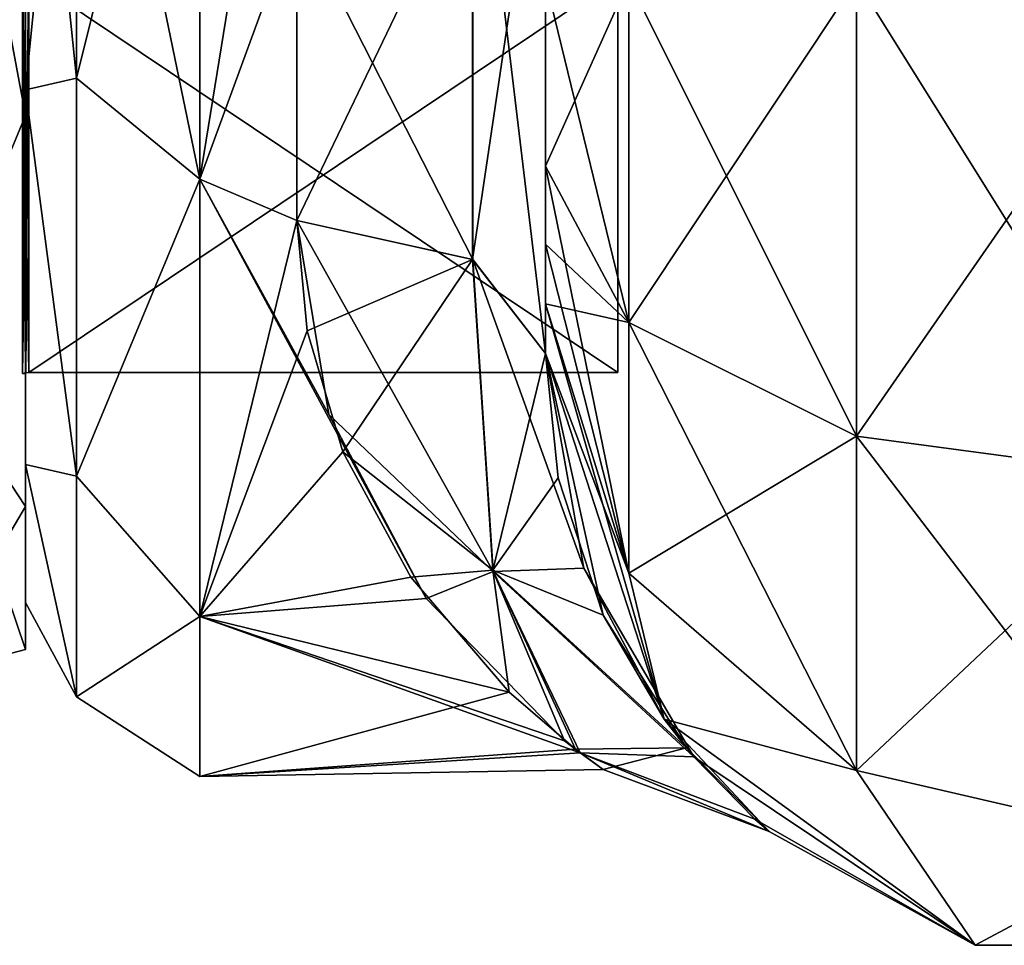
# Model space of a CAD drawing. Extents: x -23 to 700, y -1999 to -1.
# Tile 9 of 224: x 0 to 20, y -1999 to -1981. Entities that reach past the tile are written whole.
import ezdxf

# ---------------------------------------------------------------- set-up
doc = ezdxf.new("R2010")
doc.units = 0
doc.header["$LTSCALE"] = 5.485125
for name, color, linetype in [('1401', 7, 'CONTINUOUS'), ('1402', 7, 'CONTINUOUS'), ('1403', 7, 'CONTINUOUS'), ('1404', 7, 'CONTINUOUS'), ('1407', 7, 'CONTINUOUS'), ('1408', 7, 'CONTINUOUS'), ('1411', 7, 'CONTINUOUS'), ('1412', 7, 'CONTINUOUS'), ('1583', 7, 'CONTINUOUS'), ('1584', 7, 'CONTINUOUS'), ('850', 7, 'CONTINUOUS'), ('854', 7, 'CONTINUOUS'), ('855', 7, 'CONTINUOUS'), ('880', 7, 'CONTINUOUS'), ('881', 7, 'CONTINUOUS'), ('882', 7, 'CONTINUOUS'), ('885', 7, 'CONTINUOUS'), ('886', 7, 'CONTINUOUS'), ('887', 7, 'CONTINUOUS'), ('893', 7, 'CONTINUOUS')]:
    doc.layers.add(name, color=color, linetype=linetype)

msp = doc.modelspace()

# ---------------------------------------------------------------- linework, layer by layer
at = {"layer": '1401', "linetype": 'CONTINUOUS'}
for points in [[(0, -1961.279, -18.571), (0, -1964.05, -13.772), (0, -1982.721, -18.571), (0, -1961.279, -18.571)], [(0, -1982.721, 18.571), (0, -1979.95, 13.772), (0, -1961.279, 18.571), (0, -1982.721, 18.571)], [(0, -1972, 21.444), (0, -1982.721, 18.571), (0, -1961.279, 18.571), (0, -1972, 21.444)], [(0, -1972, -21.444), (0, -1961.279, -18.571), (0, -1982.721, -18.571), (0, -1972, -21.444)], [(0, -1964.05, -13.772), (0, -1979.95, -13.772), (0, -1982.721, -18.571), (0, -1964.05, -13.772)], [(0, -1979.95, -13.772), (0, -1987.902), (0, -1990.571, -10.723), (0, -1979.95, -13.772)], [(0, -1987.902), (0, -1979.95, 13.772), (0, -1993.444), (0, -1987.902)], [(0, -1982.721, -18.571), (0, -1979.95, -13.772), (0, -1990.571, -10.723), (0, -1982.721, -18.571)], [(0, -1993.444), (0, -1979.95, 13.772), (0, -1990.571, 10.723), (0, -1993.444)], [(0, -1990.571, 10.723), (0, -1979.95, 13.772), (0, -1982.721, 18.571), (0, -1990.571, 10.723)], [(0, -1987.902), (0, -1993.444), (0, -1990.571, -10.723), (0, -1987.902)]]:
    msp.add_3dface(points, dxfattribs=at)
at = {"layer": '1402', "linetype": 'CONTINUOUS'}
for points in [[(11.9, -1956.115), (11.9, -1964.058, 13.757), (11.9, -1987.885), (11.9, -1956.115)], [(11.9, -1956.115), (11.9, -1987.885), (11.9, -1979.942, -13.757), (11.9, -1956.115)], [(11.9, -1964.058, 13.757), (11.9, -1979.942, 13.757), (11.9, -1987.885), (11.9, -1964.058, 13.757)]]:
    msp.add_3dface(points, dxfattribs=at)
at = {"layer": '1403', "linetype": 'CONTINUOUS'}
for points in [[(11.9, -1987.885), (11.9, -1979.942, 13.757), (0.066, -1987.885), (11.9, -1987.885)], [(0.066, -1987.885), (11.9, -1979.942, 13.757), (0.066, -1979.942, 13.757), (0.066, -1987.885)]]:
    msp.add_3dface(points, dxfattribs=at)
at = {"layer": '1404', "linetype": 'CONTINUOUS'}
for points in [[(11.9, -1987.885), (0.066, -1987.885), (0.066, -1979.942, -13.757), (11.9, -1987.885)], [(11.9, -1979.942, -13.757), (11.9, -1987.885), (0.066, -1979.942, -13.757), (11.9, -1979.942, -13.757)]]:
    msp.add_3dface(points, dxfattribs=at)
at = {"layer": '1407', "linetype": 'CONTINUOUS'}
for points in [[(0, -1982.721, 18.571), (0, -1972, 21.444), (-2.009, -1987.535, 15.535), (0, -1982.721, 18.571)], [(-2.009, -1987.535, 15.535), (0, -1972, 21.444), (-2.009, -1972, 21.97), (-2.009, -1987.535, 15.535)], [(0, -1990.571, 10.723), (0, -1982.721, 18.571), (-2.009, -1987.535, 15.535), (0, -1990.571, 10.723)], [(-2.009, -1993.97, 0), (0, -1990.571, 10.723), (-2.009, -1987.535, 15.535), (-2.009, -1993.97, 0)], [(0, -1993.444), (0, -1990.571, 10.723), (-2.009, -1993.97, 0), (0, -1993.444)]]:
    msp.add_3dface(points, dxfattribs=at)
at = {"layer": '1408', "linetype": 'CONTINUOUS'}
for points in [[(0, -1972, -21.444), (0, -1982.721, -18.571), (-2.009, -1972, -21.97), (0, -1972, -21.444)], [(-2.009, -1972, -21.97), (0, -1982.721, -18.571), (-2.009, -1987.535, -15.535), (-2.009, -1972, -21.97)], [(0, -1982.721, -18.571), (0, -1990.571, -10.723), (-2.009, -1987.535, -15.535), (0, -1982.721, -18.571)], [(0, -1990.571, -10.723), (0, -1993.444), (-2.009, -1987.535, -15.535), (0, -1990.571, -10.723)], [(0, -1993.444), (-2.009, -1993.97, 0), (-2.009, -1987.535, -15.535), (0, -1993.444)]]:
    msp.add_3dface(points, dxfattribs=at)
at = {"layer": '1411', "linetype": 'CONTINUOUS'}
for points in [[(0.066, -1979.942, -13.757), (0.066, -1987.885), (-0.064, -1979.951, -13.772), (0.066, -1979.942, -13.757)], [(0.066, -1987.885), (0.001, -1987.889), (-0.064, -1979.951, -13.772), (0.066, -1987.885)], [(0.001, -1987.889), (-0.064, -1987.902), (-0.064, -1979.951, -13.772), (0.001, -1987.889)]]:
    msp.add_3dface(points, dxfattribs=at)
at = {"layer": '1412', "linetype": 'CONTINUOUS'}
for points in [[(0.001, -1987.889), (0.066, -1979.942, 13.757), (-0.064, -1987.902), (0.001, -1987.889)], [(-0.064, -1987.902), (0.066, -1979.942, 13.757), (-0.064, -1979.951, 13.772), (-0.064, -1987.902)], [(0.066, -1987.885), (0.066, -1979.942, 13.757), (0.001, -1987.889), (0.066, -1987.885)]]:
    msp.add_3dface(points, dxfattribs=at)
at = {"layer": '1583', "linetype": 'CONTINUOUS'}
for points in [[(0, -1979.95, 13.772), (0, -1987.902), (-0.064, -1979.951, 13.772), (0, -1979.95, 13.772)], [(0, -1987.902), (-0.064, -1987.902), (-0.064, -1979.951, 13.772), (0, -1987.902)]]:
    msp.add_3dface(points, dxfattribs=at)
at = {"layer": '1584', "linetype": 'CONTINUOUS'}
for points in [[(0, -1987.902), (0, -1979.95, -13.772), (-0.064, -1987.902), (0, -1987.902)], [(-0.064, -1987.902), (0, -1979.95, -13.772), (-0.064, -1979.951, -13.772), (-0.064, -1987.902)]]:
    msp.add_3dface(points, dxfattribs=at)
at = {"layer": '850', "linetype": 'CONTINUOUS'}
for points in [[(10.45, -1983.734, -60.5), (10.45, -1985.303, -59.303), (10.45, -1928.15, -61.5), (10.45, -1983.734, -60.5)], [(10.45, -1928.15, -61.5), (10.45, -1985.303, -59.303), (10.45, -1938.356, -58.772), (10.45, -1928.15, -61.5)], [(10.45, -1980, -61.5), (10.45, -1983.734, -60.5), (10.45, -1928.15, -61.5), (10.45, -1980, -61.5)], [(10.45, -1938.355, 58.773), (10.45, -1945.88, 51.282), (10.45, -1986.502, 57.73), (10.45, -1938.355, 58.773)], [(10.45, -1980, 61.5), (10.45, -1938.355, 58.773), (10.45, -1983.734, 60.5), (10.45, -1980, 61.5)], [(10.45, -1983.734, 60.5), (10.45, -1938.355, 58.773), (10.45, -1985.303, 59.303), (10.45, -1983.734, 60.5)], [(10.45, -1985.303, 59.303), (10.45, -1938.355, 58.773), (10.45, -1986.502, 57.73), (10.45, -1985.303, 59.303)], [(10.45, -1986.502, -57.73), (10.45, -1987.5, -54), (10.45, -1938.356, -58.772), (10.45, -1986.502, -57.73)], [(10.45, -1938.356, -58.772), (10.45, -1987.5, -54), (10.45, -1945.882, -51.279), (10.45, -1938.356, -58.772)], [(10.45, -1985.303, -59.303), (10.45, -1986.502, -57.73), (10.45, -1938.356, -58.772), (10.45, -1985.303, -59.303)], [(10.45, -1945.88, 51.282), (10.45, -1948.65, 41.002), (10.45, -1987.5, 54), (10.45, -1945.88, 51.282)], [(10.45, -1986.502, 57.73), (10.45, -1945.88, 51.282), (10.45, -1987.5, 54), (10.45, -1986.502, 57.73)], [(10.45, -1948.65, 41.002), (10.45, -1945.882, 30.721), (10.45, -1987.5, 54), (10.45, -1948.65, 41.002)], [(10.45, -1987.5, 54), (10.45, -1945.882, 30.721), (10.45, -1975.732, 28.753), (10.45, -1987.5, 54)], [(10.45, -1987.5, -54), (10.45, -1987.5, -24.51), (10.45, -1945.882, -51.279), (10.45, -1987.5, -54)], [(10.45, -1945.882, -51.279), (10.45, -1987.5, -24.51), (10.45, -1948.65, -40.998), (10.45, -1945.882, -51.279)], [(10.45, -1948.65, -40.998), (10.45, -1987.5, -24.51), (10.45, -1975.731, -28.753), (10.45, -1948.65, -40.998)], [(10.45, -1987.5, 24.51), (10.45, -1987.5, 54), (10.45, -1975.732, 28.753), (10.45, -1987.5, 24.51)]]:
    msp.add_3dface(points, dxfattribs=at)
at = {"layer": '854', "linetype": 'CONTINUOUS'}
for points in [[(0, -1951.5, 0), (0, -1954.269, -10.281), (0, -1992.5, 0), (0, -1951.5, 0)], [(0, -1954.269, 10.281), (0, -1951.5, 0), (0, -1989.731, 10.281), (0, -1954.269, 10.281)], [(0, -1989.731, 10.281), (0, -1951.5, 0), (0, -1992.5, 0), (0, -1989.731, 10.281)], [(0, -1954.269, -10.281), (0, -1961.796, -17.773), (0, -1989.731, -10.281), (0, -1954.269, -10.281)], [(0, -1992.5, 0), (0, -1954.269, -10.281), (0, -1989.731, -10.281), (0, -1992.5, 0)], [(0, -1961.797, 17.773), (0, -1954.269, 10.281), (0, -1982.204, 17.773), (0, -1961.797, 17.773)], [(0, -1982.204, 17.773), (0, -1954.269, 10.281), (0, -1989.731, 10.281), (0, -1982.204, 17.773)], [(0, -1961.796, -17.773), (0, -1972, -20.5), (0, -1982.203, -17.773), (0, -1961.796, -17.773)], [(0, -1989.731, -10.281), (0, -1961.796, -17.773), (0, -1982.203, -17.773), (0, -1989.731, -10.281)], [(0, -1972, 20.5), (0, -1961.797, 17.773), (0, -1982.204, 17.773), (0, -1972, 20.5)]]:
    msp.add_3dface(points, dxfattribs=at)
at = {"layer": '855', "linetype": 'CONTINUOUS'}
for points in [[(3.5, -1984, -20.785), (3.5, -1972, -24), (5.45, -1978.677, -23.052), (3.5, -1984, -20.785)], [(3.5, -1972, 24), (3.5, -1984, 20.785), (5.45, -1972, 24), (3.5, -1972, 24)], [(5.45, -1972, 24), (3.5, -1984, 20.785), (5.45, -1978.677, 23.052), (5.45, -1972, 24)], [(5.45, -1984.828, -20.284), (3.5, -1984, -20.785), (5.45, -1978.677, -23.052), (5.45, -1984.828, -20.284)], [(5.45, -1978.677, 23.052), (3.5, -1984, 20.785), (5.45, -1984.828, 20.284), (5.45, -1978.677, 23.052)], [(3.5, -1992.785, -12), (3.5, -1984, -20.785), (8.051, -1992.423, -12.606), (3.5, -1992.785, -12)], [(8.051, -1992.423, -12.606), (3.5, -1984, -20.785), (6.096, -1988.726, -17.212), (8.051, -1992.423, -12.606)], [(6.096, -1988.726, -17.212), (3.5, -1984, -20.785), (5.45, -1984.828, -20.284), (6.096, -1988.726, -17.212)], [(3.5, -1984, 20.785), (3.5, -1992.785, 12), (5.45, -1984.828, 20.284), (3.5, -1984, 20.785)], [(5.45, -1984.828, 20.284), (3.5, -1992.785, 12), (5.657, -1987.048, 18.697), (5.45, -1984.828, 20.284)], [(5.657, -1987.048, 18.697), (3.5, -1992.785, 12), (6.376, -1989.477, 16.448), (5.657, -1987.048, 18.697)], [(6.376, -1989.477, 16.448), (3.5, -1992.785, 12), (7.744, -1991.995, 13.273), (6.376, -1989.477, 16.448)], [(7.744, -1991.995, 13.273), (3.5, -1992.785, 12), (9.719, -1994.305, 8.86), (7.744, -1991.995, 13.273)], [(10.833, -1995.282, -5.825), (3.5, -1992.785, -12), (8.051, -1992.423, -12.606), (10.833, -1995.282, -5.825)], [(3.5, -1996, 0), (3.5, -1992.785, -12), (11.145, -1995.519, -4.781), (3.5, -1996, 0)], [(11.145, -1995.519, -4.781), (3.5, -1992.785, -12), (10.833, -1995.282, -5.825), (11.145, -1995.519, -4.781)], [(3.5, -1992.785, 12), (3.5, -1996, 0), (9.719, -1994.305, 8.86), (3.5, -1992.785, 12)], [(9.719, -1994.305, 8.86), (3.5, -1996, 0), (11.054, -1995.45, 5.108), (9.719, -1994.305, 8.86)], [(11.054, -1995.45, 5.108), (3.5, -1996, 0), (11.605, -1995.859, 2.598), (11.054, -1995.45, 5.108)], [(11.605, -1995.859, 2.598), (3.5, -1996, 0), (11.145, -1995.519, -4.781), (11.605, -1995.859, 2.598)]]:
    msp.add_3dface(points, dxfattribs=at)
at = {"layer": '880', "linetype": 'CONTINUOUS'}
for points in [[(10.45, -1980, 61.5), (10.45, -1983.734, 60.5), (12.125, -1986.875, 65.908), (10.45, -1980, 61.5)], [(12.125, -1980, 67.75), (10.45, -1980, 61.5), (12.125, -1986.875, 65.908), (12.125, -1980, 67.75)], [(16.697, -1980, 72.323), (12.125, -1980, 67.75), (16.7, -1989.163, 69.87), (16.697, -1980, 72.323)], [(16.7, -1989.163, 69.87), (12.125, -1980, 67.75), (12.125, -1986.875, 65.908), (16.7, -1989.163, 69.87)], [(23.05, -1980, 74), (16.697, -1980, 72.323), (22.95, -1990, 71.321), (23.05, -1980, 74)], [(22.95, -1990, 71.321), (16.697, -1980, 72.323), (16.7, -1989.163, 69.87), (22.95, -1990, 71.321)], [(10.45, -1983.734, 60.5), (10.45, -1985.303, 59.303), (12.125, -1991.911, 60.869), (10.45, -1983.734, 60.5)], [(12.125, -1986.875, 65.908), (10.45, -1983.734, 60.5), (12.125, -1991.911, 60.869), (12.125, -1986.875, 65.908)], [(10.45, -1985.303, 59.303), (10.45, -1986.502, 57.73), (12.125, -1991.911, 60.869), (10.45, -1985.303, 59.303)], [(10.45, -1986.502, 57.73), (10.45, -1987.5, 54), (12.837, -1994.847, 54), (10.45, -1986.502, 57.73)], [(10.45, -1986.502, 57.73), (12.837, -1994.847, 54), (12.125, -1991.911, 60.869), (10.45, -1986.502, 57.73)], [(16.7, -1989.163, 69.87), (12.125, -1986.875, 65.908), (16.7, -1995.875, 63.154), (16.7, -1989.163, 69.87)], [(12.125, -1986.875, 65.908), (12.125, -1991.911, 60.869), (16.7, -1995.875, 63.154), (12.125, -1986.875, 65.908)], [(22.95, -1990, 71.321), (16.7, -1989.163, 69.87), (22.95, -1997.326, 63.991), (22.95, -1990, 71.321)], [(16.7, -1989.163, 69.87), (16.7, -1995.875, 63.154), (22.95, -1997.326, 63.991), (16.7, -1989.163, 69.87)], [(12.125, -1991.911, 60.869), (12.837, -1994.847, 54), (16.7, -1995.875, 63.154), (12.125, -1991.911, 60.869)], [(12.837, -1994.847, 54), (19.087, -1999.388, 54), (16.7, -1995.875, 63.154), (12.837, -1994.847, 54)], [(16.7, -1995.875, 63.154), (19.087, -1999.388, 54), (22.95, -1997.326, 63.991), (16.7, -1995.875, 63.154)], [(19.087, -1999.388, 54), (26.813, -1999.388, 54), (22.95, -1997.326, 63.991), (19.087, -1999.388, 54)]]:
    msp.add_3dface(points, dxfattribs=at)
at = {"layer": '881', "linetype": 'CONTINUOUS'}
for points in [[(10.45, -1987.5, 54), (10.45, -1987.5, 24.51), (10.702, -1989.999, 21.91), (10.45, -1987.5, 54)], [(12.837, -1994.847, 54), (10.45, -1987.5, 54), (11.61, -1992.758, 17.842), (12.837, -1994.847, 54)], [(11.61, -1992.758, 17.842), (10.45, -1987.5, 54), (10.702, -1989.999, 21.91), (11.61, -1992.758, 17.842)], [(10.45, -1987.5, -24.51), (10.45, -1987.5, -54), (12.837, -1994.847, -54), (10.45, -1987.5, -24.51)], [(11.218, -1991.815, -19.416), (10.45, -1987.5, -24.51), (12.837, -1994.847, -54), (11.218, -1991.815, -19.416)], [(13.433, -1995.604, -10.967), (11.218, -1991.815, -19.416), (12.837, -1994.847, -54), (13.433, -1995.604, -10.967)], [(13.28, -1995.421, 11.578), (12.837, -1994.847, 54), (11.61, -1992.758, 17.842), (13.28, -1995.421, 11.578)], [(19.087, -1999.388, 54), (12.837, -1994.847, 54), (19.087, -1999.388, -54), (19.087, -1999.388, 54)], [(14.947, -1997.103, 1.798), (12.837, -1994.847, 54), (13.28, -1995.421, 11.578), (14.947, -1997.103, 1.798)], [(12.837, -1994.847, 54), (14.947, -1997.103, 1.798), (19.087, -1999.388, -54), (12.837, -1994.847, 54)], [(19.087, -1999.388, -54), (13.433, -1995.604, -10.967), (12.837, -1994.847, -54), (19.087, -1999.388, -54)], [(14.659, -1996.855, -4.825), (13.433, -1995.604, -10.967), (19.087, -1999.388, -54), (14.659, -1996.855, -4.825)], [(14.947, -1997.103, 1.798), (14.659, -1996.855, -4.825), (19.087, -1999.388, -54), (14.947, -1997.103, 1.798)], [(26.813, -1999.388, 54), (19.087, -1999.388, 54), (26.813, -1999.388, -54), (26.813, -1999.388, 54)], [(26.813, -1999.388, -54), (19.087, -1999.388, 54), (19.087, -1999.388, -54), (26.813, -1999.388, -54)]]:
    msp.add_3dface(points, dxfattribs=at)
at = {"layer": '882', "linetype": 'CONTINUOUS'}
for points in [[(10.45, -1983.734, -60.5), (10.45, -1980, -61.5), (12.125, -1980, -67.75), (10.45, -1983.734, -60.5)], [(10.45, -1983.734, -60.5), (12.125, -1980, -67.75), (12.125, -1986.875, -65.908), (10.45, -1983.734, -60.5)], [(12.125, -1980, -67.75), (16.697, -1980, -72.323), (12.125, -1986.875, -65.908), (12.125, -1980, -67.75)], [(12.125, -1986.875, -65.908), (16.697, -1980, -72.323), (16.7, -1989.163, -69.87), (12.125, -1986.875, -65.908)], [(16.697, -1980, -72.323), (23.05, -1980, -74), (16.7, -1989.163, -69.87), (16.697, -1980, -72.323)], [(16.7, -1989.163, -69.87), (23.05, -1980, -74), (22.95, -1990, -71.321), (16.7, -1989.163, -69.87)], [(10.45, -1985.303, -59.303), (10.45, -1983.734, -60.5), (12.125, -1986.875, -65.908), (10.45, -1985.303, -59.303)], [(10.45, -1986.502, -57.73), (10.45, -1985.303, -59.303), (12.125, -1986.875, -65.908), (10.45, -1986.502, -57.73)], [(10.45, -1987.5, -54), (10.45, -1986.502, -57.73), (12.125, -1991.911, -60.869), (10.45, -1987.5, -54)], [(12.125, -1991.911, -60.869), (10.45, -1986.502, -57.73), (12.125, -1986.875, -65.908), (12.125, -1991.911, -60.869)], [(12.125, -1991.911, -60.869), (12.125, -1986.875, -65.908), (16.7, -1989.163, -69.87), (12.125, -1991.911, -60.869)], [(12.837, -1994.847, -54), (10.45, -1987.5, -54), (12.125, -1991.911, -60.869), (12.837, -1994.847, -54)], [(16.7, -1995.875, -63.154), (12.125, -1991.911, -60.869), (16.7, -1989.163, -69.87), (16.7, -1995.875, -63.154)], [(16.7, -1995.875, -63.154), (16.7, -1989.163, -69.87), (22.95, -1990, -71.321), (16.7, -1995.875, -63.154)], [(22.95, -1997.326, -63.991), (16.7, -1995.875, -63.154), (22.95, -1990, -71.321), (22.95, -1997.326, -63.991)], [(16.7, -1995.875, -63.154), (12.837, -1994.847, -54), (12.125, -1991.911, -60.869), (16.7, -1995.875, -63.154)], [(19.087, -1999.388, -54), (12.837, -1994.847, -54), (16.7, -1995.875, -63.154), (19.087, -1999.388, -54)], [(22.95, -1997.326, -63.991), (19.087, -1999.388, -54), (16.7, -1995.875, -63.154), (22.95, -1997.326, -63.991)], [(26.813, -1999.388, -54), (19.087, -1999.388, -54), (22.95, -1997.326, -63.991), (26.813, -1999.388, -54)]]:
    msp.add_3dface(points, dxfattribs=at)
at = {"layer": '885', "linetype": 'CONTINUOUS'}
for points in [[(8.986, -1985.61, -21.522), (5.45, -1978.677, -23.052), (8.985, -1975.3, -25.249), (8.986, -1985.61, -21.522)], [(10.45, -1975.731, -28.753), (10.45, -1987.5, -24.51), (8.985, -1975.3, -25.249), (10.45, -1975.731, -28.753)], [(10.45, -1987.5, -24.51), (8.986, -1985.61, -21.522), (8.985, -1975.3, -25.249), (10.45, -1987.5, -24.51)], [(5.45, -1984.828, -20.284), (5.45, -1978.677, -23.052), (8.986, -1985.61, -21.522), (5.45, -1984.828, -20.284)]]:
    msp.add_3dface(points, dxfattribs=at)
at = {"layer": '886', "linetype": 'CONTINUOUS'}
for points in [[(5.45, -1984.828, 20.284), (5.657, -1987.048, 18.697), (8.984, -1985.609, 21.521), (5.45, -1984.828, 20.284)], [(6.096, -1988.726, -17.212), (5.45, -1984.828, -20.284), (9.397, -1991.877, -14.052), (6.096, -1988.726, -17.212)], [(5.45, -1984.828, -20.284), (8.986, -1985.61, -21.522), (9.397, -1991.877, -14.052), (5.45, -1984.828, -20.284)], [(5.657, -1987.048, 18.697), (6.376, -1989.477, 16.448), (8.984, -1985.609, 21.521), (5.657, -1987.048, 18.697)], [(6.376, -1989.477, 16.448), (9.39, -1991.854, 14.088), (8.984, -1985.609, 21.521), (6.376, -1989.477, 16.448)], [(9.39, -1991.854, 14.088), (10.45, -1987.5, 24.51), (8.984, -1985.609, 21.521), (9.39, -1991.854, 14.088)], [(10.45, -1987.5, -24.51), (11.218, -1991.815, -19.416), (8.986, -1985.61, -21.522), (10.45, -1987.5, -24.51)], [(8.986, -1985.61, -21.522), (11.218, -1991.815, -19.416), (9.397, -1991.877, -14.052), (8.986, -1985.61, -21.522)], [(10.702, -1989.999, 21.91), (10.45, -1987.5, 24.51), (9.39, -1991.854, 14.088), (10.702, -1989.999, 21.91)], [(8.051, -1992.423, -12.606), (6.096, -1988.726, -17.212), (9.397, -1991.877, -14.052), (8.051, -1992.423, -12.606)], [(6.376, -1989.477, 16.448), (7.744, -1991.995, 13.273), (9.39, -1991.854, 14.088), (6.376, -1989.477, 16.448)], [(11.61, -1992.758, 17.842), (10.702, -1989.999, 21.91), (9.39, -1991.854, 14.088), (11.61, -1992.758, 17.842)], [(7.744, -1991.995, 13.273), (9.719, -1994.305, 8.86), (9.39, -1991.854, 14.088), (7.744, -1991.995, 13.273)], [(10.833, -1995.282, -5.825), (8.051, -1992.423, -12.606), (9.397, -1991.877, -14.052), (10.833, -1995.282, -5.825)], [(9.719, -1994.305, 8.86), (11.054, -1995.45, 5.108), (9.39, -1991.854, 14.088), (9.719, -1994.305, 8.86)], [(11.054, -1995.45, 5.108), (13.28, -1995.421, 11.578), (9.39, -1991.854, 14.088), (11.054, -1995.45, 5.108)], [(13.28, -1995.421, 11.578), (11.61, -1992.758, 17.842), (9.39, -1991.854, 14.088), (13.28, -1995.421, 11.578)], [(11.218, -1991.815, -19.416), (13.433, -1995.604, -10.967), (9.397, -1991.877, -14.052), (11.218, -1991.815, -19.416)], [(11.145, -1995.519, -4.781), (10.833, -1995.282, -5.825), (9.397, -1991.877, -14.052), (11.145, -1995.519, -4.781)], [(13.433, -1995.604, -10.967), (11.145, -1995.519, -4.781), (9.397, -1991.877, -14.052), (13.433, -1995.604, -10.967)], [(11.054, -1995.45, 5.108), (11.605, -1995.859, 2.598), (13.28, -1995.421, 11.578), (11.054, -1995.45, 5.108)], [(11.605, -1995.859, 2.598), (14.947, -1997.103, 1.798), (13.28, -1995.421, 11.578), (11.605, -1995.859, 2.598)], [(11.605, -1995.859, 2.598), (11.145, -1995.519, -4.781), (14.947, -1997.103, 1.798), (11.605, -1995.859, 2.598)], [(11.145, -1995.519, -4.781), (13.433, -1995.604, -10.967), (14.659, -1996.855, -4.825), (11.145, -1995.519, -4.781)], [(11.145, -1995.519, -4.781), (14.659, -1996.855, -4.825), (14.947, -1997.103, 1.798), (11.145, -1995.519, -4.781)]]:
    msp.add_3dface(points, dxfattribs=at)
at = {"layer": '887', "linetype": 'CONTINUOUS'}
for points in [[(10.45, -1987.5, 24.51), (10.45, -1975.732, 28.753), (8.984, -1985.609, 21.521), (10.45, -1987.5, 24.51)], [(8.984, -1985.609, 21.521), (10.45, -1975.732, 28.753), (8.984, -1977.476, 24.867), (8.984, -1985.609, 21.521)], [(5.45, -1978.677, 23.052), (5.45, -1984.828, 20.284), (8.984, -1977.476, 24.867), (5.45, -1978.677, 23.052)], [(5.45, -1984.828, 20.284), (8.984, -1985.609, 21.521), (8.984, -1977.476, 24.867), (5.45, -1984.828, 20.284)]]:
    msp.add_3dface(points, dxfattribs=at)
at = {"layer": '893', "linetype": 'CONTINUOUS'}
for points in [[(0, -1982.203, -17.773), (0, -1972, -20.5), (1.025, -1981.968, -20.7), (0, -1982.203, -17.773)], [(0, -1972, -20.5), (1.025, -1972, -22.975), (1.025, -1981.968, -20.7), (0, -1972, -20.5)], [(0, -1972, 20.5), (0, -1982.204, 17.773), (1.025, -1972, 22.975), (0, -1972, 20.5)], [(1.025, -1972, 22.975), (0, -1982.204, 17.773), (1.025, -1981.968, 20.7), (1.025, -1972, 22.975)], [(3.5, -1972, -24), (3.5, -1984, -20.785), (1.025, -1972, -22.975), (3.5, -1972, -24)], [(1.025, -1972, -22.975), (3.5, -1984, -20.785), (1.025, -1981.968, -20.7), (1.025, -1972, -22.975)], [(3.5, -1984, 20.785), (3.5, -1972, 24), (1.025, -1981.968, 20.7), (3.5, -1984, 20.785)], [(3.5, -1972, 24), (1.025, -1972, 22.975), (1.025, -1981.968, 20.7), (3.5, -1972, 24)], [(1.025, -1981.968, 20.7), (0, -1982.204, 17.773), (1.025, -1989.962, 14.325), (1.025, -1981.968, 20.7)], [(1.025, -1989.962, -14.325), (0, -1982.203, -17.773), (1.025, -1981.968, -20.7), (1.025, -1989.962, -14.325)], [(3.5, -1984, -20.785), (1.025, -1989.962, -14.325), (1.025, -1981.968, -20.7), (3.5, -1984, -20.785)], [(3.5, -1984, 20.785), (1.025, -1981.968, 20.7), (1.025, -1989.962, 14.325), (3.5, -1984, 20.785)], [(0, -1989.731, -10.281), (0, -1982.203, -17.773), (1.025, -1989.962, -14.325), (0, -1989.731, -10.281)], [(0, -1982.204, 17.773), (0, -1989.731, 10.281), (1.025, -1989.962, 14.325), (0, -1982.204, 17.773)], [(3.5, -1984, -20.785), (3.5, -1992.785, -12), (1.025, -1989.962, -14.325), (3.5, -1984, -20.785)], [(3.5, -1992.785, 12), (3.5, -1984, 20.785), (1.025, -1989.962, 14.325), (3.5, -1992.785, 12)], [(0, -1989.731, 10.281), (0, -1992.5, 0), (1.025, -1994.399, 5.112), (0, -1989.731, 10.281)], [(1.025, -1989.962, 14.325), (0, -1989.731, 10.281), (1.025, -1994.399, 5.112), (1.025, -1989.962, 14.325)], [(0, -1992.5, 0), (0, -1989.731, -10.281), (1.025, -1994.399, -5.112), (0, -1992.5, 0)], [(1.025, -1994.399, -5.112), (0, -1989.731, -10.281), (1.025, -1989.962, -14.325), (1.025, -1994.399, -5.112)], [(3.5, -1992.785, -12), (1.025, -1994.399, -5.112), (1.025, -1989.962, -14.325), (3.5, -1992.785, -12)], [(3.5, -1992.785, 12), (1.025, -1989.962, 14.325), (1.025, -1994.399, 5.112), (3.5, -1992.785, 12)], [(1.025, -1994.399, 5.112), (0, -1992.5, 0), (1.025, -1994.399, -5.112), (1.025, -1994.399, 5.112)], [(3.5, -1992.785, -12), (3.5, -1996, 0), (1.025, -1994.399, -5.112), (3.5, -1992.785, -12)], [(3.5, -1996, 0), (3.5, -1992.785, 12), (1.025, -1994.399, 5.112), (3.5, -1996, 0)], [(3.5, -1996, 0), (1.025, -1994.399, 5.112), (1.025, -1994.399, -5.112), (3.5, -1996, 0)]]:
    msp.add_3dface(points, dxfattribs=at)

doc.saveas('drawing.dxf')
